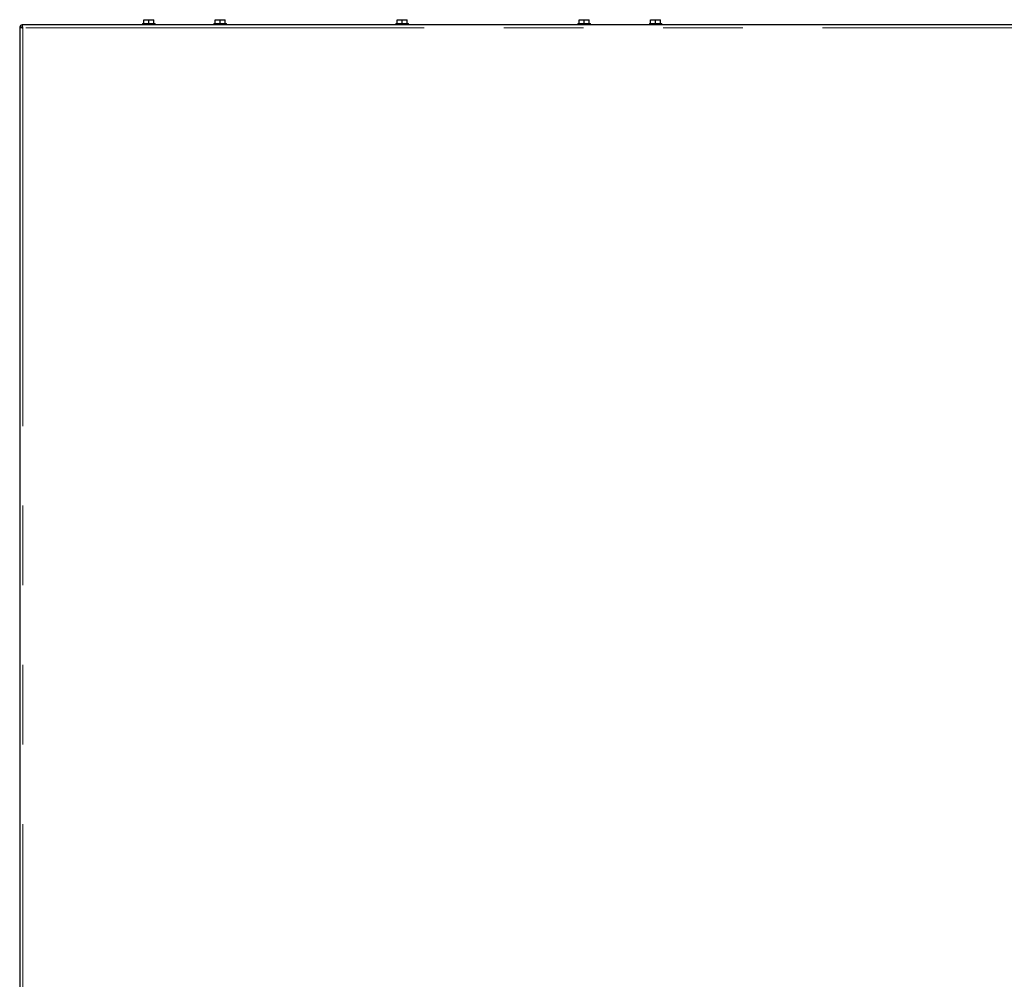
# Model space of a CAD drawing. Header units: millimetres. Extents: x 27 to 261, y 60 to 147.
# Tile 67 of 75: x 229 to 245, y 76 to 91. Entities that reach past the tile are written whole.
import ezdxf

# ---------------------------------------------------------------- set-up
doc = ezdxf.new("R2010")
doc.units = ezdxf.units.MM
doc.linetypes.add('PHANTOM', pattern=[12.7, 6.35, -1.27, 1.27, -1.27, 1.27, -1.27])

msp = doc.modelspace()

# ---------------------------------------------------------------- linework, layer by layer
at = {"color": 7, "linetype": 'Continuous', "lineweight": 25}
for p, q in [((231.165, 91.041), (231.165, 91.101)), ((231.165, 91.101), (231.242, 91.101)), ((231.242, 91.041), (231.242, 91.101)), ((231.242, 91.101), (231.325, 91.101)), ((231.325, 91.041), (231.325, 91.101)), ((232.302, 91.041), (232.302, 91.101)), ((232.302, 91.101), (232.379, 91.101)), ((232.379, 91.041), (232.379, 91.101)), ((232.379, 91.101), (232.462, 91.101)), ((232.462, 91.041), (232.462, 91.101)), ((235.205, 91.041), (235.205, 91.101)), ((235.205, 91.101), (235.282, 91.101)), ((235.282, 91.041), (235.282, 91.101)), ((235.282, 91.101), (235.365, 91.101)), ((235.365, 91.041), (235.365, 91.101)), ((238.107, 91.041), (238.107, 91.101)), ((238.107, 91.101), (238.184, 91.101)), ((238.184, 91.041), (238.184, 91.101)), ((238.184, 91.101), (238.267, 91.101)), ((238.267, 91.041), (238.267, 91.101)), ((239.245, 91.041), (239.245, 91.101)), ((239.245, 91.101), (239.322, 91.101)), ((239.322, 91.041), (239.322, 91.101)), ((239.322, 91.101), (239.405, 91.101)), ((239.405, 91.041), (239.405, 91.101)), ((229.185, 90.982), (229.185, 63.771)), ((229.185, 90.982), (229.21, 90.982)), ((248.335, 91.021), (229.224, 91.021)), ((229.224, 91.021), (229.224, 90.996)), ((231.145, 91.041), (231.145, 91.021)), ((231.145, 91.041), (231.345, 91.041)), ((231.345, 91.021), (231.345, 91.041)), ((232.282, 91.041), (232.282, 91.021)), ((232.282, 91.041), (232.482, 91.041)), ((232.482, 91.021), (232.482, 91.041)), ((235.185, 91.041), (235.185, 91.021)), ((235.185, 91.041), (235.385, 91.041)), ((235.385, 91.021), (235.385, 91.041)), ((238.087, 91.041), (238.087, 91.021)), ((238.087, 91.041), (238.287, 91.041)), ((238.287, 91.021), (238.287, 91.041)), ((239.225, 91.041), (239.225, 91.021)), ((239.225, 91.041), (239.425, 91.041)), ((239.425, 91.021), (239.425, 91.041))]:
    msp.add_line(p, q, dxfattribs=at)
at = {"color": 8, "linetype": 'PHANTOM', "lineweight": 18}
for p, q in [((229.235, 90.971), (229.235, 63.721)), ((248.335, 90.971), (229.235, 90.971))]:
    msp.add_line(p, q, dxfattribs=at)
at = {"color": 7, "linetype": 'Continuous', "lineweight": 25}
for radius, start, end in [(0.05, 102.5421, 167.4579), (0.025, 106.6378, 159.892)]:
    msp.add_arc((229.235, 90.971), radius, start, end, dxfattribs=at)
for points, knots in [([(229.185, 90.982), (229.185, 90.981), (229.187, 90.979), (229.198, 90.976), (229.215, 90.974), (229.228, 90.972), (229.235, 90.971)], [0, 0, 0, 0, 0.249997, 0.500001, 0.75001, 1, 1, 1, 1]), ([(229.21, 90.982), (229.21, 90.981), (229.211, 90.979), (229.217, 90.976), (229.225, 90.974), (229.231, 90.972), (229.235, 90.971)], [0, 0, 0, 0, 0.25, 0.500015, 0.750024, 1, 1, 1, 1]), ([(229.235, 90.971), (229.234, 90.977), (229.232, 90.99), (229.229, 91.007), (229.227, 91.019), (229.225, 91.02), (229.224, 91.021)], [0, 0, 0, 0, 0.250013, 0.499998, 0.749995, 1, 1, 1, 1]), ([(229.235, 90.971), (229.234, 90.974), (229.232, 90.981), (229.229, 90.989), (229.227, 90.995), (229.225, 90.995), (229.224, 90.996)], [0, 0, 0, 0, 0.250002, 0.500012, 0.749998, 1, 1, 1, 1])]:
    msp.add_open_spline(points, degree=3, knots=knots, dxfattribs=at)

doc.saveas('drawing.dxf')
